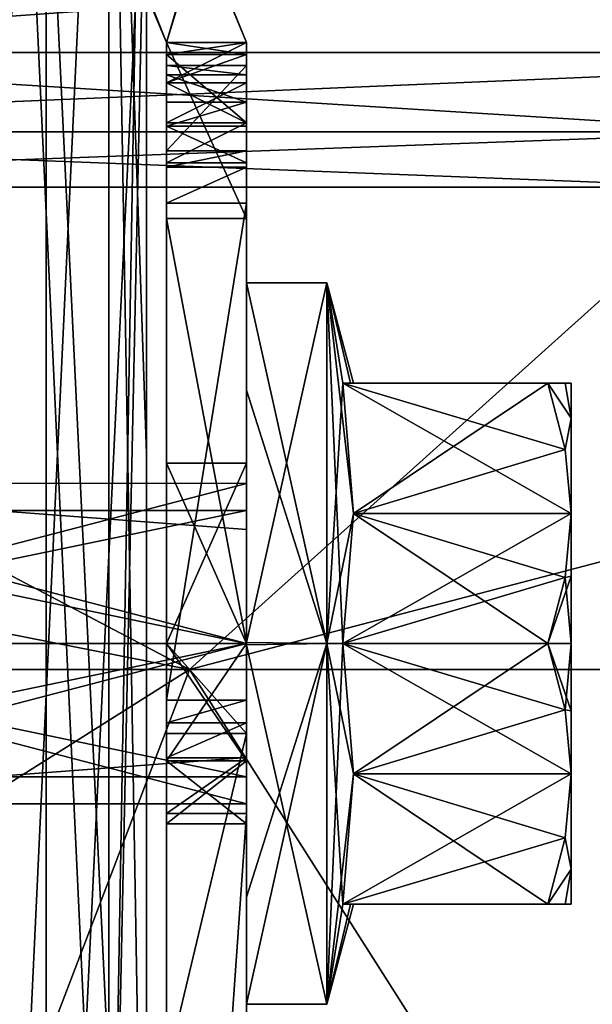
# Model space of a CAD drawing. Extents: x -226 to 210, y 0 to 1475.
# Tile 26 of 102: x 57 to 71, y 177 to 202. Entities that reach past the tile are written whole.
import ezdxf

# ---------------------------------------------------------------- set-up
doc = ezdxf.new("R2010")
doc.units = 0
doc.header["$LTSCALE"] = 60.382224
for name, color, linetype in [('163', 7, 'CONTINUOUS'), ('164', 7, 'CONTINUOUS'), ('165', 7, 'CONTINUOUS'), ('166', 7, 'CONTINUOUS'), ('167', 7, 'CONTINUOUS'), ('168', 7, 'CONTINUOUS'), ('169', 7, 'CONTINUOUS'), ('170', 7, 'CONTINUOUS'), ('171', 7, 'CONTINUOUS'), ('172', 7, 'CONTINUOUS'), ('173', 7, 'CONTINUOUS'), ('174', 7, 'CONTINUOUS'), ('175', 7, 'CONTINUOUS'), ('176', 7, 'CONTINUOUS'), ('177', 7, 'CONTINUOUS'), ('178', 7, 'CONTINUOUS'), ('179', 7, 'CONTINUOUS'), ('180', 7, 'CONTINUOUS'), ('181', 7, 'CONTINUOUS'), ('182', 7, 'CONTINUOUS'), ('186', 7, 'CONTINUOUS'), ('187', 7, 'CONTINUOUS'), ('21', 7, 'CONTINUOUS'), ('22', 7, 'CONTINUOUS'), ('23', 7, 'CONTINUOUS'), ('24', 7, 'CONTINUOUS'), ('25', 7, 'CONTINUOUS'), ('31', 7, 'CONTINUOUS'), ('32', 7, 'CONTINUOUS'), ('33', 7, 'CONTINUOUS'), ('34', 7, 'CONTINUOUS'), ('35', 7, 'CONTINUOUS'), ('441', 7, 'CONTINUOUS'), ('442', 7, 'CONTINUOUS'), ('443', 7, 'CONTINUOUS'), ('444', 7, 'CONTINUOUS'), ('445', 7, 'CONTINUOUS'), ('446', 7, 'CONTINUOUS'), ('460', 7, 'CONTINUOUS'), ('461', 7, 'CONTINUOUS'), ('462', 7, 'CONTINUOUS'), ('463', 7, 'CONTINUOUS'), ('464', 7, 'CONTINUOUS'), ('465', 7, 'CONTINUOUS'), ('469', 7, 'CONTINUOUS'), ('470', 7, 'CONTINUOUS'), ('471', 7, 'CONTINUOUS'), ('472', 7, 'CONTINUOUS'), ('473', 7, 'CONTINUOUS'), ('474', 7, 'CONTINUOUS'), ('475', 7, 'CONTINUOUS'), ('476', 7, 'CONTINUOUS'), ('477', 7, 'CONTINUOUS'), ('478', 7, 'CONTINUOUS'), ('479', 7, 'CONTINUOUS'), ('480', 7, 'CONTINUOUS'), ('882', 7, 'CONTINUOUS'), ('883', 7, 'CONTINUOUS'), ('884', 7, 'CONTINUOUS'), ('885', 7, 'CONTINUOUS'), ('886', 7, 'CONTINUOUS'), ('887', 7, 'CONTINUOUS'), ('888', 7, 'CONTINUOUS'), ('889', 7, 'CONTINUOUS')]:
    doc.layers.add(name, color=color, linetype=linetype)

msp = doc.modelspace()

# ---------------------------------------------------------------- linework, layer by layer
at = {"layer": '163', "color": 7, "linetype": 'CONTINUOUS'}
for points in [[(62.5, 195, -300), (62.5, 192.327, -306.401), (62.5, 188.845, -302.812), (62.5, 195, -300)], [(62.5, 186.031, -291.001), (62.5, 195, -300), (62.5, 186, -296), (62.5, 186.031, -291.001)], [(62.5, 186, -296), (62.5, 195, -300), (62.5, 189.999, -299.984), (62.5, 186, -296)], [(62.5, 189.999, -299.984), (62.5, 195, -300), (62.5, 188.845, -302.812), (62.5, 189.999, -299.984)], [(62.5, 192.327, -306.401), (62.5, 185.969, -308.999), (62.5, 186, -304), (62.5, 192.327, -306.401)], [(62.5, 188.845, -302.812), (62.5, 192.327, -306.401), (62.5, 186, -304), (62.5, 188.845, -302.812)], [(62.5, 179.673, -293.599), (62.5, 186.031, -291.001), (62.5, 186, -296), (62.5, 179.673, -293.599)], [(62.5, 185.969, -308.999), (62.5, 177, -300), (62.5, 186, -304), (62.5, 185.969, -308.999)], [(62.5, 186, -304), (62.5, 177, -300), (62.5, 182.001, -300.016), (62.5, 186, -304)], [(62.5, 179.673, -293.599), (62.5, 186, -296), (62.5, 183.155, -297.188), (62.5, 179.673, -293.599)], [(62.5, 177, -300), (62.5, 179.673, -293.599), (62.5, 183.155, -297.188), (62.5, 177, -300)], [(62.5, 182.001, -300.016), (62.5, 177, -300), (62.5, 183.155, -297.188), (62.5, 182.001, -300.016)]]:
    msp.add_3dface(points, dxfattribs=at)
at = {"layer": '164', "color": 7, "linetype": 'CONTINUOUS'}
for points in [[(62.5, 192.327, -306.401), (62.5, 195, -300), (64.5, 186, -309), (62.5, 192.327, -306.401)], [(64.5, 186, -309), (62.5, 195, -300), (64.5, 195, -300), (64.5, 186, -309)], [(62.5, 185.969, -308.999), (62.5, 192.327, -306.401), (64.5, 186, -309), (62.5, 185.969, -308.999)], [(64.5, 177, -300), (62.5, 185.969, -308.999), (64.5, 186, -309), (64.5, 177, -300)], [(62.5, 177, -300), (62.5, 185.969, -308.999), (64.5, 177, -300), (62.5, 177, -300)]]:
    msp.add_3dface(points, dxfattribs=at)
at = {"layer": '165', "color": 7, "linetype": 'CONTINUOUS'}
for points in [[(62.5, 195, -300), (62.5, 186.031, -291.001), (64.5, 195, -300), (62.5, 195, -300)], [(64.5, 195, -300), (62.5, 186.031, -291.001), (64.5, 186, -291), (64.5, 195, -300)], [(62.5, 186.031, -291.001), (62.5, 179.673, -293.599), (64.5, 186, -291), (62.5, 186.031, -291.001)], [(62.5, 179.673, -293.599), (62.5, 177, -300), (64.5, 186, -291), (62.5, 179.673, -293.599)], [(62.5, 177, -300), (64.5, 177, -300), (64.5, 186, -291), (62.5, 177, -300)]]:
    msp.add_3dface(points, dxfattribs=at)
at = {"layer": '166', "color": 7, "linetype": 'CONTINUOUS'}
for points in [[(64.5, 195, -300), (64.5, 186, -291), (64.9, 192.5, -296.247), (64.5, 195, -300)], [(64.5, 195, -300), (64.9, 192.5, -296.247), (65.17, 192.5, -300), (64.5, 195, -300)], [(64.9, 192.5, -296.247), (64.5, 186, -291), (65.169, 189.25, -294.371), (64.9, 192.5, -296.247)], [(65.17, 192.5, -300), (64.9, 192.5, -296.247), (65.094, 192.5, -298.06), (65.17, 192.5, -300)], [(65.169, 189.25, -294.371), (64.5, 186, -291), (64.9, 186, -292.494), (65.169, 189.25, -294.371)], [(64.5, 186, -291), (64.5, 177, -300), (64.9, 186, -292.494), (64.5, 186, -291)], [(64.9, 186, -292.494), (64.5, 177, -300), (65.169, 182.75, -294.371), (64.9, 186, -292.494)], [(65.169, 182.75, -294.371), (64.5, 177, -300), (64.9, 179.5, -296.247), (65.169, 182.75, -294.371)], [(64.9, 179.5, -296.247), (64.5, 177, -300), (65.094, 179.5, -298.059), (64.9, 179.5, -296.247)], [(65.094, 179.5, -298.059), (64.5, 177, -300), (65.17, 179.5, -300), (65.094, 179.5, -298.059)]]:
    msp.add_3dface(points, dxfattribs=at)
at = {"layer": '167', "color": 7, "linetype": 'CONTINUOUS'}
for points in [[(64.9, 192.5, -296.247), (65.169, 189.25, -294.371), (70.019, 192.5, -296.247), (64.9, 192.5, -296.247)], [(70.019, 192.5, -296.247), (65.169, 189.25, -294.371), (70.452, 190.848, -295.293), (70.019, 192.5, -296.247)], [(65.169, 189.25, -294.371), (70.6, 189.25, -294.371), (70.452, 190.848, -295.293), (65.169, 189.25, -294.371)], [(65.169, 189.25, -294.371), (64.9, 186, -292.494), (70.6, 189.25, -294.371), (65.169, 189.25, -294.371)], [(70.6, 189.25, -294.371), (64.9, 186, -292.494), (70.452, 187.653, -293.449), (70.6, 189.25, -294.371)], [(70.452, 187.653, -293.449), (64.9, 186, -292.494), (70.019, 186, -292.494), (70.452, 187.653, -293.449)]]:
    msp.add_3dface(points, dxfattribs=at)
at = {"layer": '168', "color": 7, "linetype": 'CONTINUOUS'}
for points in [[(70.6, 182.75, -305.629), (70.6, 180.371, -303.25), (70.452, 181.152, -304.707), (70.6, 182.75, -305.629)], [(70.6, 180.371, -303.25), (70.019, 179.5, -303.753), (70.452, 181.152, -304.707), (70.6, 180.371, -303.25)], [(70.6, 180.371, -303.25), (70.452, 179.5, -301.844), (70.019, 179.5, -303.753), (70.6, 180.371, -303.25)], [(70.6, 180.371, -303.25), (70.6, 179.5, -300), (70.452, 179.5, -301.844), (70.6, 180.371, -303.25)]]:
    msp.add_3dface(points, dxfattribs=at)
at = {"layer": '169', "color": 7, "linetype": 'CONTINUOUS'}
for points in [[(70.6, 180.371, -296.75), (70.6, 182.75, -294.371), (70.452, 181.153, -295.293), (70.6, 180.371, -296.75)], [(70.6, 180.371, -296.75), (70.452, 181.153, -295.293), (70.019, 179.5, -296.247), (70.6, 180.371, -296.75)], [(70.6, 180.371, -296.75), (70.019, 179.5, -296.247), (70.452, 179.5, -298.155), (70.6, 180.371, -296.75)], [(70.6, 179.5, -300), (70.6, 180.371, -296.75), (70.452, 179.5, -298.155), (70.6, 179.5, -300)]]:
    msp.add_3dface(points, dxfattribs=at)
at = {"layer": '170', "color": 7, "linetype": 'CONTINUOUS'}
for points in [[(70.6, 189.25, -294.371), (70.452, 187.653, -293.449), (70.6, 187.682, -293.722), (70.6, 189.25, -294.371)], [(70.452, 187.653, -293.449), (70.019, 186, -292.494), (70.6, 187.682, -293.722), (70.452, 187.653, -293.449)], [(70.019, 186, -292.494), (70.6, 186, -293.5), (70.6, 187.682, -293.722), (70.019, 186, -292.494)], [(70.6, 186, -293.5), (70.019, 186, -292.494), (70.452, 184.348, -293.448), (70.6, 186, -293.5)], [(70.6, 184.318, -293.722), (70.6, 186, -293.5), (70.452, 184.348, -293.448), (70.6, 184.318, -293.722)], [(70.6, 182.75, -294.371), (70.6, 184.318, -293.722), (70.452, 184.348, -293.448), (70.6, 182.75, -294.371)]]:
    msp.add_3dface(points, dxfattribs=at)
at = {"layer": '171', "color": 7, "linetype": 'CONTINUOUS'}
for points in [[(70.019, 192.5, -296.247), (70.452, 190.848, -295.293), (70.6, 191.629, -296.75), (70.019, 192.5, -296.247)], [(70.452, 192.5, -298.156), (70.019, 192.5, -296.247), (70.6, 191.629, -296.75), (70.452, 192.5, -298.156)], [(70.6, 192.5, -300), (70.452, 192.5, -298.156), (70.6, 191.629, -296.75), (70.6, 192.5, -300)], [(70.452, 190.848, -295.293), (70.6, 189.25, -294.371), (70.6, 191.629, -296.75), (70.452, 190.848, -295.293)]]:
    msp.add_3dface(points, dxfattribs=at)
at = {"layer": '172', "color": 7, "linetype": 'CONTINUOUS'}
for points in [[(70.019, 192.5, -303.753), (70.452, 192.5, -301.845), (70.6, 191.629, -303.25), (70.019, 192.5, -303.753)], [(70.452, 190.847, -304.707), (70.019, 192.5, -303.753), (70.6, 191.629, -303.25), (70.452, 190.847, -304.707)], [(70.452, 192.5, -301.845), (70.6, 192.5, -300), (70.6, 191.629, -303.25), (70.452, 192.5, -301.845)], [(70.6, 189.25, -305.629), (70.452, 190.847, -304.707), (70.6, 191.629, -303.25), (70.6, 189.25, -305.629)]]:
    msp.add_3dface(points, dxfattribs=at)
at = {"layer": '173', "color": 7, "linetype": 'CONTINUOUS'}
for points in [[(64.9, 186, -307.506), (70.019, 186, -307.506), (70.452, 184.347, -306.551), (64.9, 186, -307.506)], [(64.9, 186, -307.506), (70.452, 184.347, -306.551), (70.6, 182.75, -305.629), (64.9, 186, -307.506)], [(64.9, 186, -307.506), (70.6, 182.75, -305.629), (65.169, 182.75, -305.629), (64.9, 186, -307.506)], [(70.019, 179.5, -303.753), (64.9, 179.5, -303.753), (65.169, 182.75, -305.629), (70.019, 179.5, -303.753)], [(70.6, 182.75, -305.629), (70.452, 181.152, -304.707), (65.169, 182.75, -305.629), (70.6, 182.75, -305.629)], [(70.452, 181.152, -304.707), (70.019, 179.5, -303.753), (65.169, 182.75, -305.629), (70.452, 181.152, -304.707)]]:
    msp.add_3dface(points, dxfattribs=at)
at = {"layer": '174', "color": 7, "linetype": 'CONTINUOUS'}
for points in [[(70.452, 187.652, -306.552), (70.6, 189.25, -305.629), (70.6, 187.682, -306.278), (70.452, 187.652, -306.552)], [(70.019, 186, -307.506), (70.452, 187.652, -306.552), (70.6, 186, -306.5), (70.019, 186, -307.506)], [(70.6, 186, -306.5), (70.452, 187.652, -306.552), (70.6, 187.682, -306.278), (70.6, 186, -306.5)], [(70.019, 186, -307.506), (70.6, 186, -306.5), (70.6, 184.318, -306.278), (70.019, 186, -307.506)], [(70.452, 184.347, -306.551), (70.019, 186, -307.506), (70.6, 184.318, -306.278), (70.452, 184.347, -306.551)], [(70.6, 182.75, -305.629), (70.452, 184.347, -306.551), (70.6, 184.318, -306.278), (70.6, 182.75, -305.629)]]:
    msp.add_3dface(points, dxfattribs=at)
at = {"layer": '175', "color": 7, "linetype": 'CONTINUOUS'}
for points in [[(70.6, 192.5, -300), (70.6, 191.629, -296.75), (70.6, 191.629, -303.25), (70.6, 192.5, -300)], [(70.6, 191.629, -296.75), (70.6, 189.25, -294.371), (70.6, 191.629, -303.25), (70.6, 191.629, -296.75)], [(70.6, 189.25, -294.371), (70.6, 189.25, -305.629), (70.6, 191.629, -303.25), (70.6, 189.25, -294.371)], [(70.6, 189.25, -305.629), (70.6, 189.25, -294.371), (70.6, 187.682, -293.722), (70.6, 189.25, -305.629)], [(70.6, 187.682, -306.278), (70.6, 189.25, -305.629), (70.6, 187.682, -293.722), (70.6, 187.682, -306.278)], [(70.6, 186, -306.5), (70.6, 187.682, -306.278), (70.6, 186, -293.5), (70.6, 186, -306.5)], [(70.6, 186, -293.5), (70.6, 187.682, -306.278), (70.6, 187.682, -293.722), (70.6, 186, -293.5)], [(70.6, 184.318, -306.278), (70.6, 186, -306.5), (70.6, 184.318, -293.722), (70.6, 184.318, -306.278)], [(70.6, 184.318, -293.722), (70.6, 186, -306.5), (70.6, 186, -293.5), (70.6, 184.318, -293.722)], [(70.6, 182.75, -305.629), (70.6, 184.318, -306.278), (70.6, 182.75, -294.371), (70.6, 182.75, -305.629)], [(70.6, 182.75, -294.371), (70.6, 184.318, -306.278), (70.6, 184.318, -293.722), (70.6, 182.75, -294.371)], [(70.6, 182.75, -305.629), (70.6, 182.75, -294.371), (70.6, 180.371, -296.75), (70.6, 182.75, -305.629)], [(70.6, 180.371, -303.25), (70.6, 182.75, -305.629), (70.6, 180.371, -296.75), (70.6, 180.371, -303.25)], [(70.6, 179.5, -300), (70.6, 180.371, -303.25), (70.6, 180.371, -296.75), (70.6, 179.5, -300)]]:
    msp.add_3dface(points, dxfattribs=at)
at = {"layer": '176', "color": 7, "linetype": 'CONTINUOUS'}
for points in [[(64.9, 192.5, -303.753), (70.019, 192.5, -303.753), (70.452, 190.847, -304.707), (64.9, 192.5, -303.753)], [(64.9, 192.5, -303.753), (70.452, 190.847, -304.707), (70.6, 189.25, -305.629), (64.9, 192.5, -303.753)], [(64.9, 192.5, -303.753), (70.6, 189.25, -305.629), (65.169, 189.25, -305.629), (64.9, 192.5, -303.753)], [(64.9, 186, -307.506), (65.169, 189.25, -305.629), (70.019, 186, -307.506), (64.9, 186, -307.506)], [(65.169, 189.25, -305.629), (70.6, 189.25, -305.629), (70.452, 187.652, -306.552), (65.169, 189.25, -305.629)], [(70.019, 186, -307.506), (65.169, 189.25, -305.629), (70.452, 187.652, -306.552), (70.019, 186, -307.506)]]:
    msp.add_3dface(points, dxfattribs=at)
at = {"layer": '177', "color": 7, "linetype": 'CONTINUOUS'}
for points in [[(65.094, 192.5, -298.06), (64.9, 192.5, -296.247), (70.452, 192.5, -298.156), (65.094, 192.5, -298.06)], [(64.9, 192.5, -296.247), (70.019, 192.5, -296.247), (70.452, 192.5, -298.156), (64.9, 192.5, -296.247)], [(64.9, 192.5, -303.753), (65.094, 192.5, -301.941), (70.019, 192.5, -303.753), (64.9, 192.5, -303.753)], [(65.17, 192.5, -300), (65.094, 192.5, -298.06), (70.6, 192.5, -300), (65.17, 192.5, -300)], [(65.094, 192.5, -301.941), (65.17, 192.5, -300), (70.452, 192.5, -301.845), (65.094, 192.5, -301.941)], [(65.094, 192.5, -298.06), (70.452, 192.5, -298.156), (70.6, 192.5, -300), (65.094, 192.5, -298.06)], [(70.019, 192.5, -303.753), (65.094, 192.5, -301.941), (70.452, 192.5, -301.845), (70.019, 192.5, -303.753)], [(65.17, 192.5, -300), (70.6, 192.5, -300), (70.452, 192.5, -301.845), (65.17, 192.5, -300)]]:
    msp.add_3dface(points, dxfattribs=at)
at = {"layer": '178', "color": 7, "linetype": 'CONTINUOUS'}
for points in [[(64.5, 186, -309), (64.5, 195, -300), (64.9, 186, -307.506), (64.5, 186, -309)], [(64.5, 195, -300), (65.17, 192.5, -300), (65.094, 192.5, -301.941), (64.5, 195, -300)], [(64.5, 195, -300), (65.094, 192.5, -301.941), (64.9, 192.5, -303.753), (64.5, 195, -300)], [(64.5, 195, -300), (64.9, 192.5, -303.753), (65.169, 189.25, -305.629), (64.5, 195, -300)], [(64.5, 195, -300), (65.169, 189.25, -305.629), (64.9, 186, -307.506), (64.5, 195, -300)], [(64.5, 177, -300), (64.5, 186, -309), (64.9, 179.5, -303.753), (64.5, 177, -300)], [(64.5, 186, -309), (64.9, 186, -307.506), (65.169, 182.75, -305.629), (64.5, 186, -309)], [(64.9, 179.5, -303.753), (64.5, 186, -309), (65.169, 182.75, -305.629), (64.9, 179.5, -303.753)], [(65.17, 179.5, -300), (64.5, 177, -300), (64.9, 179.5, -303.753), (65.17, 179.5, -300)], [(65.17, 179.5, -300), (64.9, 179.5, -303.753), (65.094, 179.5, -301.94), (65.17, 179.5, -300)]]:
    msp.add_3dface(points, dxfattribs=at)
at = {"layer": '179', "color": 7, "linetype": 'CONTINUOUS'}
for points in [[(64.9, 179.5, -296.247), (65.094, 179.5, -298.059), (70.019, 179.5, -296.247), (64.9, 179.5, -296.247)], [(70.019, 179.5, -303.753), (70.452, 179.5, -301.844), (64.9, 179.5, -303.753), (70.019, 179.5, -303.753)], [(64.9, 179.5, -303.753), (70.452, 179.5, -301.844), (65.094, 179.5, -301.94), (64.9, 179.5, -303.753)], [(65.094, 179.5, -298.059), (65.17, 179.5, -300), (70.452, 179.5, -298.155), (65.094, 179.5, -298.059)], [(70.019, 179.5, -296.247), (65.094, 179.5, -298.059), (70.452, 179.5, -298.155), (70.019, 179.5, -296.247)], [(70.6, 179.5, -300), (65.17, 179.5, -300), (65.094, 179.5, -301.94), (70.6, 179.5, -300)], [(70.452, 179.5, -301.844), (70.6, 179.5, -300), (65.094, 179.5, -301.94), (70.452, 179.5, -301.844)], [(65.17, 179.5, -300), (70.6, 179.5, -300), (70.452, 179.5, -298.155), (65.17, 179.5, -300)]]:
    msp.add_3dface(points, dxfattribs=at)
at = {"layer": '180', "color": 7, "linetype": 'CONTINUOUS'}
for points in [[(64.9, 186, -292.494), (65.169, 182.75, -294.371), (70.019, 186, -292.494), (64.9, 186, -292.494)], [(70.019, 186, -292.494), (65.169, 182.75, -294.371), (70.452, 184.348, -293.448), (70.019, 186, -292.494)], [(65.169, 182.75, -294.371), (70.6, 182.75, -294.371), (70.452, 184.348, -293.448), (65.169, 182.75, -294.371)], [(65.169, 182.75, -294.371), (64.9, 179.5, -296.247), (70.6, 182.75, -294.371), (65.169, 182.75, -294.371)], [(70.6, 182.75, -294.371), (64.9, 179.5, -296.247), (70.452, 181.153, -295.293), (70.6, 182.75, -294.371)], [(70.452, 181.153, -295.293), (64.9, 179.5, -296.247), (70.019, 179.5, -296.247), (70.452, 181.153, -295.293)]]:
    msp.add_3dface(points, dxfattribs=at)
at = {"layer": '181', "color": 7, "linetype": 'CONTINUOUS'}
for points in [[(62.5, 189.999, -299.984), (62.5, 188.845, -302.812), (47.177, 190, -300), (62.5, 189.999, -299.984)], [(47.177, 186, -296), (62.5, 189.999, -299.984), (47.177, 190, -300), (47.177, 186, -296)], [(62.5, 188.845, -302.812), (62.5, 186, -304), (47.177, 190, -300), (62.5, 188.845, -302.812)], [(47.177, 190, -300), (62.5, 186, -304), (47.177, 186, -304), (47.177, 190, -300)], [(62.5, 186, -296), (62.5, 189.999, -299.984), (47.177, 186, -296), (62.5, 186, -296)]]:
    msp.add_3dface(points, dxfattribs=at)
at = {"layer": '182', "color": 7, "linetype": 'CONTINUOUS'}
for points in [[(62.5, 183.155, -297.188), (62.5, 186, -296), (47.177, 182, -300), (62.5, 183.155, -297.188)], [(62.5, 186, -296), (47.177, 186, -296), (47.177, 182, -300), (62.5, 186, -296)], [(62.5, 186, -304), (62.5, 182.001, -300.016), (47.177, 186, -304), (62.5, 186, -304)], [(47.177, 186, -304), (62.5, 182.001, -300.016), (47.177, 182, -300), (47.177, 186, -304)], [(62.5, 182.001, -300.016), (62.5, 183.155, -297.188), (47.177, 182, -300), (62.5, 182.001, -300.016)]]:
    msp.add_3dface(points, dxfattribs=at)
at = {"layer": '186', "color": 7, "linetype": 'CONTINUOUS'}
for points in [[(46.5, 189.323, -300), (46.5, 186, -296.677), (62.5, 189.323, -300), (46.5, 189.323, -300)], [(62.5, 189.323, -300), (46.5, 186, -296.677), (62.5, 186, -296.677), (62.5, 189.323, -300)], [(46.5, 186, -296.677), (46.5, 182.677, -300), (62.5, 186, -296.677), (46.5, 186, -296.677)], [(62.5, 186, -296.677), (46.5, 182.677, -300), (62.5, 182.677, -300), (62.5, 186, -296.677)]]:
    msp.add_3dface(points, dxfattribs=at)
at = {"layer": '187', "color": 7, "linetype": 'CONTINUOUS'}
for points in [[(46.5, 189.323, -300), (62.5, 189.323, -300), (62.5, 186, -303.323), (46.5, 189.323, -300)], [(46.5, 186, -303.323), (46.5, 189.323, -300), (62.5, 186, -303.323), (46.5, 186, -303.323)], [(62.5, 182.677, -300), (46.5, 182.677, -300), (46.5, 186, -303.323), (62.5, 182.677, -300)], [(62.5, 182.677, -300), (46.5, 186, -303.323), (62.5, 186, -303.323), (62.5, 182.677, -300)]]:
    msp.add_3dface(points, dxfattribs=at)
at = {"layer": '21', "color": 7, "linetype": 'CONTINUOUS'}
for points in [[(59.062, 217.998, -263.5), (56.5, 217.998, -260.938), (59.062, 163.485, -263.5), (59.062, 217.998, -263.5)], [(59.062, 163.485, -263.5), (56.5, 217.998, -260.938), (56.5, 163.485, -260.938), (59.062, 163.485, -263.5)], [(60, 217.998, -267), (59.062, 217.998, -263.5), (60, 190.741, -267), (60, 217.998, -267)], [(60, 190.741, -267), (59.062, 217.998, -263.5), (60, 163.485, -267), (60, 190.741, -267)], [(60, 163.485, -267), (59.062, 217.998, -263.5), (59.062, 163.485, -263.5), (60, 163.485, -267)]]:
    msp.add_3dface(points, dxfattribs=at)
at = {"layer": '22', "color": 7, "linetype": 'CONTINUOUS'}
for points in [[(60, 217.998, -267), (60, 190.741, -267), (60, 207.692, -292.5), (60, 217.998, -267)], [(60, 190.741, -267), (60, 163.485, -267), (60, 207.692, -292.5), (60, 190.741, -267)], [(60, 207.692, -292.5), (60, 163.485, -267), (60, 155.769, -292.5), (60, 207.692, -292.5)]]:
    msp.add_3dface(points, dxfattribs=at)
at = {"layer": '23', "color": 7, "linetype": 'CONTINUOUS'}
for points in [[(60, 207.692, -292.5), (60, 155.769, -292.5), (57.5, 207.692, -292.5), (60, 207.692, -292.5)], [(57.5, 207.692, -292.5), (60, 155.769, -292.5), (57.5, 155.769, -292.5), (57.5, 207.692, -292.5)]]:
    msp.add_3dface(points, dxfattribs=at)
at = {"layer": '24', "color": 7, "linetype": 'CONTINUOUS'}
for points in [[(57.5, 207.692, -292.5), (57.5, 155.769, -292.5), (57.5, 207.692, -285), (57.5, 207.692, -292.5)], [(57.5, 207.692, -285), (57.5, 155.769, -292.5), (57.5, 155.769, -285), (57.5, 207.692, -285)]]:
    msp.add_3dface(points, dxfattribs=at)
at = {"layer": '25', "color": 7, "linetype": 'CONTINUOUS'}
for points in [[(57.5, 207.692, -285), (57.5, 155.769, -285), (50, 207.692, -285), (57.5, 207.692, -285)], [(50, 207.692, -285), (57.5, 155.769, -285), (50, 155.769, -285), (50, 207.692, -285)]]:
    msp.add_3dface(points, dxfattribs=at)
at = {"layer": '31', "color": 7, "linetype": 'CONTINUOUS'}
for points in [[(50, 207.692, -315), (50, 155.769, -315), (57.5, 207.692, -315), (50, 207.692, -315)], [(57.5, 207.692, -315), (50, 155.769, -315), (57.5, 155.769, -315), (57.5, 207.692, -315)]]:
    msp.add_3dface(points, dxfattribs=at)
at = {"layer": '32', "color": 7, "linetype": 'CONTINUOUS'}
for points in [[(57.5, 207.692, -315), (57.5, 155.769, -315), (57.5, 207.692, -307.5), (57.5, 207.692, -315)], [(57.5, 207.692, -307.5), (57.5, 155.769, -315), (57.5, 155.769, -307.5), (57.5, 207.692, -307.5)]]:
    msp.add_3dface(points, dxfattribs=at)
at = {"layer": '33', "color": 7, "linetype": 'CONTINUOUS'}
for points in [[(57.5, 207.692, -307.5), (57.5, 155.769, -307.5), (60, 207.692, -307.5), (57.5, 207.692, -307.5)], [(60, 207.692, -307.5), (57.5, 155.769, -307.5), (60, 155.769, -307.5), (60, 207.692, -307.5)]]:
    msp.add_3dface(points, dxfattribs=at)
at = {"layer": '34', "color": 7, "linetype": 'CONTINUOUS'}
for points in [[(60, 207.692, -307.5), (60, 155.769, -307.5), (60, 207.692, -333), (60, 207.692, -307.5)], [(60, 207.692, -333), (60, 155.769, -307.5), (60, 163.485, -333), (60, 207.692, -333)]]:
    msp.add_3dface(points, dxfattribs=at)
at = {"layer": '35', "color": 7, "linetype": 'CONTINUOUS'}
for points in [[(56.5, 217.998, -339.062), (59.062, 217.998, -336.5), (56.5, 163.485, -339.062), (56.5, 217.998, -339.062)], [(56.5, 163.485, -339.062), (59.062, 217.998, -336.5), (59.062, 163.485, -336.5), (56.5, 163.485, -339.062)], [(60, 217.998, -333), (60, 207.692, -333), (59.062, 163.485, -336.5), (60, 217.998, -333)], [(59.062, 217.998, -336.5), (60, 217.998, -333), (59.062, 163.485, -336.5), (59.062, 217.998, -336.5)], [(60, 207.692, -333), (60, 163.485, -333), (59.062, 163.485, -336.5), (60, 207.692, -333)]]:
    msp.add_3dface(points, dxfattribs=at)
at = {"layer": '441', "color": 7, "linetype": 'CONTINUOUS'}
for points in [[(59.914, 202.414, -259), (61.328, 203.828, -259), (60.5, 201, -259), (59.914, 202.414, -259)], [(61.328, 203.828, -259), (62.5, 201, -259), (60.5, 201, -259), (61.328, 203.828, -259)]]:
    msp.add_3dface(points, dxfattribs=at)
at = {"layer": '442', "color": 7, "linetype": 'CONTINUOUS'}
for points in [[(62.5, 201, -259), (61.328, 203.828, -259), (62.5, 201, -224.886), (62.5, 201, -259)], [(62.5, 201, -224.886), (61.328, 203.828, -259), (62.5, 201, -190.773), (62.5, 201, -224.886)], [(62.5, 201, -190.773), (61.328, 203.828, -259), (61.358, 203.798, -191.143), (62.5, 201, -190.773)]]:
    msp.add_3dface(points, dxfattribs=at)
at = {"layer": '443', "color": 7, "linetype": 'CONTINUOUS'}
for points in [[(62.5, 201, -259), (62.5, 201, -224.886), (62.5, 200, -259), (62.5, 201, -259)], [(62.5, 201, -224.886), (62.5, 201, -190.773), (62.5, 183.972, -197.26), (62.5, 201, -224.886)], [(62.5, 201, -224.886), (62.5, 183.972, -197.26), (62.5, 183.972, -247.396), (62.5, 201, -224.886)], [(62.5, 201, -224.886), (62.5, 183.972, -247.396), (62.5, 200, -259), (62.5, 201, -224.886)], [(62.5, 183.972, -197.26), (62.5, 201, -190.773), (62.5, 200.7, -190.773), (62.5, 183.972, -197.26)], [(62.5, 200.707, -261.293), (62.5, 183.075, -296.58), (62.5, 201, -262), (62.5, 200.707, -261.293)], [(62.5, 201, -262), (62.5, 183.075, -296.58), (62.5, 186, -295.5), (62.5, 201, -262)], [(62.5, 201, -300), (62.5, 201, -262), (62.5, 190.5, -299.993), (62.5, 201, -300)], [(62.5, 190.5, -299.993), (62.5, 201, -262), (62.5, 186, -295.5), (62.5, 190.5, -299.993)], [(62.5, 196.606, -310.607), (62.5, 201, -300), (62.5, 186, -304.5), (62.5, 196.606, -310.607)], [(62.5, 186, -304.5), (62.5, 201, -300), (62.5, 190.5, -299.993), (62.5, 186, -304.5)], [(62.5, 200, -261), (62.5, 183.075, -296.58), (62.5, 200.707, -261.293), (62.5, 200, -261)], [(62.5, 199, -190.773), (62.5, 183.972, -197.26), (62.5, 200.7, -190.773), (62.5, 199, -190.773)], [(62.5, 198.296, -163.3), (62.5, 183.972, -197.26), (62.5, 200.426, -187.641), (62.5, 198.296, -163.3)], [(62.5, 200.426, -187.641), (62.5, 183.972, -197.26), (62.5, 198.913, -188.777), (62.5, 200.426, -187.641)], [(62.5, 200.196, -188.37), (62.5, 200.426, -187.641), (62.5, 198.913, -188.777), (62.5, 200.196, -188.37)], [(62.5, 199.517, -188.724), (62.5, 200.196, -188.37), (62.5, 198.913, -188.777), (62.5, 199.517, -188.724)], [(62.5, 200, -259), (62.5, 183.972, -247.396), (62.5, 199, -259.996), (62.5, 200, -259)], [(62.5, 199, -259.996), (62.5, 183.075, -296.58), (62.5, 200, -261), (62.5, 199, -259.996)], [(62.5, 198.001, -189.817), (62.5, 183.972, -197.26), (62.5, 199, -190.773), (62.5, 198.001, -189.817)], [(62.5, 183.972, -247.396), (62.5, 183.075, -296.58), (62.5, 199, -259.996), (62.5, 183.972, -247.396)], [(62.5, 198.913, -188.777), (62.5, 183.972, -197.26), (62.5, 198.001, -189.817), (62.5, 198.913, -188.777)], [(62.5, 197.888, -161.714), (62.5, 183.972, -197.26), (62.5, 198.296, -163.3), (62.5, 197.888, -161.714)], [(62.5, 196.99, -160.345), (62.5, 183.972, -197.26), (62.5, 197.888, -161.714), (62.5, 196.99, -160.345)], [(62.5, 184.024, -147.264), (62.5, 183.972, -197.26), (62.5, 196.99, -160.345), (62.5, 184.024, -147.264)], [(62.5, 184.586, -146.9), (62.5, 184.024, -147.264), (62.5, 196.99, -160.345), (62.5, 184.586, -146.9)], [(62.5, 196.606, -310.607), (62.5, 183.753, -314.831), (62.5, 186, -315), (62.5, 196.606, -310.607)], [(62.5, 183.753, -314.831), (62.5, 196.606, -310.607), (62.5, 186, -304.5), (62.5, 183.753, -314.831)], [(62.5, 183.072, -303.417), (62.5, 183.753, -314.831), (62.5, 186, -304.5), (62.5, 183.072, -303.417)], [(62.5, 183.146, -147.426), (62.5, 129.459, -191.182), (62.5, 184.024, -147.264), (62.5, 183.146, -147.426)], [(62.5, 184.024, -147.264), (62.5, 129.459, -191.182), (62.5, 183.972, -197.26), (62.5, 184.024, -147.264)], [(62.5, 129.459, -191.182), (62.5, 129.459, -243.091), (62.5, 183.972, -197.26), (62.5, 129.459, -191.182)], [(62.5, 129.459, -243.091), (62.5, 129.459, -295), (62.5, 183.972, -247.396), (62.5, 129.459, -243.091)], [(62.5, 183.972, -197.26), (62.5, 129.459, -243.091), (62.5, 183.972, -247.396), (62.5, 183.972, -197.26)], [(62.5, 183.972, -247.396), (62.5, 129.459, -295), (62.5, 166, -295), (62.5, 183.972, -247.396)], [(62.5, 183.075, -296.58), (62.5, 183.972, -247.396), (62.5, 169.536, -296.464), (62.5, 183.075, -296.58)], [(62.5, 169.536, -296.464), (62.5, 183.972, -247.396), (62.5, 166, -295), (62.5, 169.536, -296.464)], [(62.5, 183.753, -314.831), (62.5, 183.072, -303.417), (62.5, 175.393, -310.606), (62.5, 183.753, -314.831)], [(62.5, 181.758, -146.78), (62.5, 129.459, -191.182), (62.5, 183.146, -147.426), (62.5, 181.758, -146.78)], [(62.5, 181.5, -300.007), (62.5, 183.075, -296.58), (62.5, 171, -300), (62.5, 181.5, -300.007)], [(62.5, 171, -300), (62.5, 183.075, -296.58), (62.5, 169.536, -296.464), (62.5, 171, -300)], [(62.5, 183.072, -303.417), (62.5, 181.5, -300.007), (62.5, 175.393, -310.606), (62.5, 183.072, -303.417)], [(62.5, 129.459, -139.273), (62.5, 129.459, -191.182), (62.5, 181.758, -146.78), (62.5, 129.459, -139.273)], [(62.5, 153.254, -115.033), (62.5, 129.459, -139.273), (62.5, 181.758, -146.78), (62.5, 153.254, -115.033)], [(62.5, 175.393, -310.606), (62.5, 181.5, -300.007), (62.5, 171, -300), (62.5, 175.393, -310.606)]]:
    msp.add_3dface(points, dxfattribs=at)
at = {"layer": '444', "color": 7, "linetype": 'CONTINUOUS'}
for points in [[(62.5, 186, -304.5), (62.5, 190.5, -299.993), (60.5, 186, -304.5), (62.5, 186, -304.5)], [(62.5, 190.5, -299.993), (62.5, 186, -295.5), (60.5, 190.5, -300.007), (62.5, 190.5, -299.993)], [(62.5, 190.5, -299.993), (60.5, 190.5, -300.007), (60.5, 186, -304.5), (62.5, 190.5, -299.993)], [(62.5, 186, -295.5), (60.5, 186, -295.5), (60.5, 190.5, -300.007), (62.5, 186, -295.5)]]:
    msp.add_3dface(points, dxfattribs=at)
at = {"layer": '445', "color": 7, "linetype": 'CONTINUOUS'}
for points in [[(62.5, 186, -295.5), (62.5, 183.075, -296.58), (60.5, 186, -295.5), (62.5, 186, -295.5)], [(62.5, 183.075, -296.58), (60.5, 183.072, -296.583), (60.5, 186, -295.5), (62.5, 183.075, -296.58)], [(62.5, 183.072, -303.417), (62.5, 186, -304.5), (60.5, 183.075, -303.42), (62.5, 183.072, -303.417)], [(60.5, 183.075, -303.42), (62.5, 186, -304.5), (60.5, 186, -304.5), (60.5, 183.075, -303.42)], [(62.5, 183.075, -296.58), (62.5, 181.5, -300.007), (60.5, 181.5, -299.993), (62.5, 183.075, -296.58)], [(62.5, 183.075, -296.58), (60.5, 181.5, -299.993), (60.5, 183.072, -296.583), (62.5, 183.075, -296.58)], [(62.5, 181.5, -300.007), (62.5, 183.072, -303.417), (60.5, 183.075, -303.42), (62.5, 181.5, -300.007)], [(62.5, 181.5, -300.007), (60.5, 183.075, -303.42), (60.5, 181.5, -299.993), (62.5, 181.5, -300.007)]]:
    msp.add_3dface(points, dxfattribs=at)
at = {"layer": '446', "color": 7, "linetype": 'CONTINUOUS'}
for points in [[(60.5, 201, -259), (60.5, 200, -259), (60.5, 183.972, -247.392), (60.5, 201, -259)], [(60.5, 201, -259), (60.5, 183.972, -247.392), (60.5, 201, -224.886), (60.5, 201, -259)], [(60.5, 201, -300), (60.5, 196.607, -310.606), (60.5, 190.5, -300.007), (60.5, 201, -300)], [(60.5, 201, -262), (60.5, 201, -300), (60.5, 186, -295.5), (60.5, 201, -262)], [(60.5, 186, -295.5), (60.5, 201, -300), (60.5, 190.5, -300.007), (60.5, 186, -295.5)], [(60.5, 201, -262), (60.5, 200, -261), (60.5, 200.707, -261.293), (60.5, 201, -262)], [(60.5, 200, -261), (60.5, 201, -262), (60.5, 183.972, -247.392), (60.5, 200, -261)], [(60.5, 183.972, -247.392), (60.5, 201, -262), (60.5, 186, -295.5), (60.5, 183.972, -247.392)], [(60.5, 183.972, -247.392), (60.5, 183.972, -197.258), (60.5, 201, -224.886), (60.5, 183.972, -247.392)], [(60.5, 201, -224.886), (60.5, 183.972, -197.258), (60.5, 199, -190.773), (60.5, 201, -224.886)], [(60.5, 201, -190.773), (60.5, 201, -224.886), (60.5, 200.7, -190.773), (60.5, 201, -190.773)], [(60.5, 200.7, -190.773), (60.5, 201, -224.886), (60.5, 199, -190.773), (60.5, 200.7, -190.773)], [(60.5, 200.196, -188.37), (60.5, 184.025, -147.264), (60.5, 200.426, -187.641), (60.5, 200.196, -188.37)], [(60.5, 200.426, -187.641), (60.5, 184.025, -147.264), (60.5, 198.296, -163.3), (60.5, 200.426, -187.641)], [(60.5, 199.517, -188.724), (60.5, 184.025, -147.264), (60.5, 200.196, -188.37), (60.5, 199.517, -188.724)], [(60.5, 199, -260.004), (60.5, 200, -261), (60.5, 183.972, -247.392), (60.5, 199, -260.004)], [(60.5, 200, -259), (60.5, 199, -260.004), (60.5, 183.972, -247.392), (60.5, 200, -259)], [(60.5, 198.913, -188.777), (60.5, 184.025, -147.264), (60.5, 199.517, -188.724), (60.5, 198.913, -188.777)], [(60.5, 199, -190.773), (60.5, 183.972, -197.258), (60.5, 198.001, -189.817), (60.5, 199, -190.773)], [(60.5, 198.001, -189.817), (60.5, 184.025, -147.264), (60.5, 198.913, -188.777), (60.5, 198.001, -189.817)], [(60.5, 198.296, -163.3), (60.5, 184.025, -147.264), (60.5, 197.888, -161.714), (60.5, 198.296, -163.3)], [(60.5, 183.972, -197.258), (60.5, 184.025, -147.264), (60.5, 198.001, -189.817), (60.5, 183.972, -197.258)], [(60.5, 197.888, -161.714), (60.5, 184.025, -147.264), (60.5, 196.99, -160.345), (60.5, 197.888, -161.714)], [(60.5, 196.99, -160.345), (60.5, 184.025, -147.264), (60.5, 184.586, -146.9), (60.5, 196.99, -160.345)], [(60.5, 186, -315), (60.5, 183.753, -314.831), (60.5, 196.607, -310.606), (60.5, 186, -315)], [(60.5, 196.607, -310.606), (60.5, 183.753, -314.831), (60.5, 186, -304.5), (60.5, 196.607, -310.606)], [(60.5, 190.5, -300.007), (60.5, 196.607, -310.606), (60.5, 186, -304.5), (60.5, 190.5, -300.007)], [(60.5, 183.753, -314.831), (60.5, 183.075, -303.42), (60.5, 186, -304.5), (60.5, 183.753, -314.831)], [(60.5, 183.072, -296.583), (60.5, 183.972, -247.392), (60.5, 186, -295.5), (60.5, 183.072, -296.583)], [(60.5, 184.025, -147.264), (60.5, 183.972, -197.258), (60.5, 183.147, -147.426), (60.5, 184.025, -147.264)], [(60.5, 166, -295), (60.5, 129.459, -243.091), (60.5, 183.972, -247.392), (60.5, 166, -295)], [(60.5, 183.072, -296.583), (60.5, 166, -295), (60.5, 183.972, -247.392), (60.5, 183.072, -296.583)], [(60.5, 129.459, -243.091), (60.5, 129.459, -191.182), (60.5, 183.972, -197.258), (60.5, 129.459, -243.091)], [(60.5, 183.972, -247.392), (60.5, 129.459, -243.091), (60.5, 183.972, -197.258), (60.5, 183.972, -247.392)], [(60.5, 183.972, -197.258), (60.5, 129.459, -191.182), (60.5, 183.147, -147.426), (60.5, 183.972, -197.258)], [(60.5, 183.753, -314.831), (60.5, 175.394, -310.607), (60.5, 183.075, -303.42), (60.5, 183.753, -314.831)], [(60.5, 129.459, -191.182), (60.5, 129.459, -139.273), (60.5, 183.147, -147.426), (60.5, 129.459, -191.182)], [(60.5, 183.147, -147.426), (60.5, 129.459, -139.273), (60.5, 181.758, -146.78), (60.5, 183.147, -147.426)], [(60.5, 175.394, -310.607), (60.5, 171, -300), (60.5, 183.075, -303.42), (60.5, 175.394, -310.607)], [(60.5, 183.075, -303.42), (60.5, 171, -300), (60.5, 181.5, -299.993), (60.5, 183.075, -303.42)], [(60.5, 169.536, -296.464), (60.5, 166, -295), (60.5, 183.072, -296.583), (60.5, 169.536, -296.464)], [(60.5, 181.5, -299.993), (60.5, 169.536, -296.464), (60.5, 183.072, -296.583), (60.5, 181.5, -299.993)], [(60.5, 181.758, -146.78), (60.5, 129.459, -139.273), (60.5, 153.254, -115.033), (60.5, 181.758, -146.78)], [(60.5, 171, -300), (60.5, 169.536, -296.464), (60.5, 181.5, -299.993), (60.5, 171, -300)]]:
    msp.add_3dface(points, dxfattribs=at)
at = {"layer": '460', "color": 7, "linetype": 'CONTINUOUS'}
for points in [[(62.5, 186, -315), (62.5, 183.753, -314.831), (60.5, 186, -315), (62.5, 186, -315)], [(60.5, 186, -315), (62.5, 183.753, -314.831), (60.5, 183.753, -314.831), (60.5, 186, -315)], [(62.5, 183.753, -314.831), (62.5, 175.393, -310.606), (60.5, 175.394, -310.607), (62.5, 183.753, -314.831)], [(60.5, 183.753, -314.831), (62.5, 183.753, -314.831), (60.5, 175.394, -310.607), (60.5, 183.753, -314.831)]]:
    msp.add_3dface(points, dxfattribs=at)
at = {"layer": '461', "color": 7, "linetype": 'CONTINUOUS'}
for points in [[(62.5, 201, -300), (62.5, 196.606, -310.607), (60.5, 201, -300), (62.5, 201, -300)], [(60.5, 201, -300), (62.5, 196.606, -310.607), (60.5, 196.607, -310.606), (60.5, 201, -300)], [(62.5, 196.606, -310.607), (62.5, 186, -315), (60.5, 196.607, -310.606), (62.5, 196.606, -310.607)], [(62.5, 186, -315), (60.5, 186, -315), (60.5, 196.607, -310.606), (62.5, 186, -315)]]:
    msp.add_3dface(points, dxfattribs=at)
at = {"layer": '462', "color": 7, "linetype": 'CONTINUOUS'}
for points in [[(62.5, 201, -262), (62.5, 201, -300), (60.5, 201, -262), (62.5, 201, -262)], [(62.5, 201, -300), (60.5, 201, -300), (60.5, 201, -262), (62.5, 201, -300)]]:
    msp.add_3dface(points, dxfattribs=at)
at = {"layer": '463', "color": 7, "linetype": 'CONTINUOUS'}
for points in [[(62.5, 200.707, -261.293), (62.5, 201, -262), (60.5, 200.707, -261.293), (62.5, 200.707, -261.293)], [(62.5, 201, -262), (60.5, 201, -262), (60.5, 200.707, -261.293), (62.5, 201, -262)], [(62.5, 200, -261), (62.5, 200.707, -261.293), (60.5, 200, -261), (62.5, 200, -261)], [(60.5, 200, -261), (62.5, 200.707, -261.293), (60.5, 200.707, -261.293), (60.5, 200, -261)]]:
    msp.add_3dface(points, dxfattribs=at)
at = {"layer": '464', "color": 7, "linetype": 'CONTINUOUS'}
for points in [[(62.5, 200, -259), (62.5, 199, -259.996), (60.5, 200, -259), (62.5, 200, -259)], [(62.5, 199, -259.996), (62.5, 200, -261), (60.5, 199, -260.004), (62.5, 199, -259.996)], [(60.5, 200, -259), (62.5, 199, -259.996), (60.5, 199, -260.004), (60.5, 200, -259)], [(62.5, 200, -261), (60.5, 200, -261), (60.5, 199, -260.004), (62.5, 200, -261)]]:
    msp.add_3dface(points, dxfattribs=at)
at = {"layer": '465', "color": 7, "linetype": 'CONTINUOUS'}
for points in [[(60.5, 201, -259), (62.5, 201, -259), (60.5, 200, -259), (60.5, 201, -259)], [(62.5, 201, -259), (62.5, 200, -259), (60.5, 200, -259), (62.5, 201, -259)]]:
    msp.add_3dface(points, dxfattribs=at)
at = {"layer": '469', "color": 7, "linetype": 'CONTINUOUS'}
for points in [[(62.5, 153.254, -115.033), (62.5, 181.758, -146.78), (60.5, 153.254, -115.033), (62.5, 153.254, -115.033)], [(62.5, 181.758, -146.78), (60.5, 181.758, -146.78), (60.5, 153.254, -115.033), (62.5, 181.758, -146.78)]]:
    msp.add_3dface(points, dxfattribs=at)
at = {"layer": '470', "color": 7, "linetype": 'CONTINUOUS'}
for points in [[(62.5, 184.024, -147.264), (62.5, 184.586, -146.9), (60.5, 184.025, -147.264), (62.5, 184.024, -147.264)], [(60.5, 184.025, -147.264), (62.5, 184.586, -146.9), (60.5, 184.586, -146.9), (60.5, 184.025, -147.264)], [(62.5, 184.024, -147.264), (60.5, 184.025, -147.264), (60.5, 183.147, -147.426), (62.5, 184.024, -147.264)], [(62.5, 183.146, -147.426), (62.5, 184.024, -147.264), (60.5, 183.147, -147.426), (62.5, 183.146, -147.426)], [(62.5, 183.146, -147.426), (60.5, 183.147, -147.426), (60.5, 181.758, -146.78), (62.5, 183.146, -147.426)], [(62.5, 181.758, -146.78), (62.5, 183.146, -147.426), (60.5, 181.758, -146.78), (62.5, 181.758, -146.78)]]:
    msp.add_3dface(points, dxfattribs=at)
at = {"layer": '471', "color": 7, "linetype": 'CONTINUOUS'}
for points in [[(62.5, 184.586, -146.9), (62.5, 196.99, -160.345), (60.5, 184.586, -146.9), (62.5, 184.586, -146.9)], [(62.5, 196.99, -160.345), (60.5, 196.99, -160.345), (60.5, 184.586, -146.9), (62.5, 196.99, -160.345)]]:
    msp.add_3dface(points, dxfattribs=at)
at = {"layer": '472', "color": 7, "linetype": 'CONTINUOUS'}
for points in [[(62.5, 197.888, -161.714), (62.5, 198.296, -163.3), (60.5, 197.888, -161.714), (62.5, 197.888, -161.714)], [(62.5, 198.296, -163.3), (60.5, 198.296, -163.3), (60.5, 197.888, -161.714), (62.5, 198.296, -163.3)], [(62.5, 196.99, -160.345), (62.5, 197.888, -161.714), (60.5, 196.99, -160.345), (62.5, 196.99, -160.345)], [(62.5, 197.888, -161.714), (60.5, 197.888, -161.714), (60.5, 196.99, -160.345), (62.5, 197.888, -161.714)]]:
    msp.add_3dface(points, dxfattribs=at)
at = {"layer": '473', "color": 7, "linetype": 'CONTINUOUS'}
for points in [[(62.5, 198.296, -163.3), (62.5, 200.426, -187.641), (60.5, 198.296, -163.3), (62.5, 198.296, -163.3)], [(62.5, 200.426, -187.641), (60.5, 200.426, -187.641), (60.5, 198.296, -163.3), (62.5, 200.426, -187.641)]]:
    msp.add_3dface(points, dxfattribs=at)
at = {"layer": '474', "color": 7, "linetype": 'CONTINUOUS'}
for points in [[(62.5, 200.426, -187.641), (62.5, 200.196, -188.37), (60.5, 200.426, -187.641), (62.5, 200.426, -187.641)], [(62.5, 200.196, -188.37), (60.5, 200.196, -188.37), (60.5, 200.426, -187.641), (62.5, 200.196, -188.37)], [(62.5, 200.196, -188.37), (62.5, 199.517, -188.724), (60.5, 200.196, -188.37), (62.5, 200.196, -188.37)], [(62.5, 199.517, -188.724), (60.5, 199.517, -188.724), (60.5, 200.196, -188.37), (62.5, 199.517, -188.724)]]:
    msp.add_3dface(points, dxfattribs=at)
at = {"layer": '475', "color": 7, "linetype": 'CONTINUOUS'}
for points in [[(62.5, 199.517, -188.724), (62.5, 198.913, -188.777), (60.5, 198.913, -188.777), (62.5, 199.517, -188.724)], [(62.5, 199.517, -188.724), (60.5, 198.913, -188.777), (60.5, 199.517, -188.724), (62.5, 199.517, -188.724)]]:
    msp.add_3dface(points, dxfattribs=at)
at = {"layer": '476', "color": 7, "linetype": 'CONTINUOUS'}
for points in [[(62.5, 198.001, -189.817), (62.5, 199, -190.773), (60.5, 198.001, -189.817), (62.5, 198.001, -189.817)], [(62.5, 199, -190.773), (60.5, 199, -190.773), (60.5, 198.001, -189.817), (62.5, 199, -190.773)], [(62.5, 198.913, -188.777), (62.5, 198.001, -189.817), (60.5, 198.913, -188.777), (62.5, 198.913, -188.777)], [(62.5, 198.001, -189.817), (60.5, 198.001, -189.817), (60.5, 198.913, -188.777), (62.5, 198.001, -189.817)]]:
    msp.add_3dface(points, dxfattribs=at)
at = {"layer": '477', "color": 7, "linetype": 'CONTINUOUS'}
for points in [[(62.5, 199, -190.773), (62.5, 200.7, -190.773), (60.5, 200.7, -190.773), (62.5, 199, -190.773)], [(62.5, 199, -190.773), (60.5, 200.7, -190.773), (60.5, 199, -190.773), (62.5, 199, -190.773)]]:
    msp.add_3dface(points, dxfattribs=at)
at = {"layer": '478', "color": 7, "linetype": 'CONTINUOUS'}
for points in [[(62.5, 200.7, -190.773), (62.5, 201, -190.773), (60.5, 201, -190.773), (62.5, 200.7, -190.773)], [(62.5, 200.7, -190.773), (60.5, 201, -190.773), (60.5, 200.7, -190.773), (62.5, 200.7, -190.773)]]:
    msp.add_3dface(points, dxfattribs=at)
at = {"layer": '479', "color": 7, "linetype": 'CONTINUOUS'}
for points in [[(60.5, 201, -190.773), (61.358, 203.798, -191.143), (59.972, 202.354, -191.115), (60.5, 201, -190.773)], [(62.5, 201, -190.773), (61.358, 203.798, -191.143), (60.5, 201, -190.773), (62.5, 201, -190.773)]]:
    msp.add_3dface(points, dxfattribs=at)
at = {"layer": '480', "color": 7, "linetype": 'CONTINUOUS'}
for points in [[(59.914, 202.414, -259), (60.5, 201, -259), (59.972, 202.354, -191.115), (59.914, 202.414, -259)], [(60.5, 201, -259), (60.5, 201, -224.886), (59.972, 202.354, -191.115), (60.5, 201, -259)], [(60.5, 201, -224.886), (60.5, 201, -190.773), (59.972, 202.354, -191.115), (60.5, 201, -224.886)]]:
    msp.add_3dface(points, dxfattribs=at)
at = {"layer": '882', "color": 7, "linetype": 'CONTINUOUS'}
for points in [[(44.559, 203.822, -195.228), (86.884, 203.822, -180.417), (43.9, 200.755, -192.34), (44.559, 203.822, -195.228)], [(43.9, 200.755, -192.34), (86.884, 203.822, -180.417), (85.599, 200.755, -177.749), (43.9, 200.755, -192.34)]]:
    msp.add_3dface(points, dxfattribs=at)
at = {"layer": '883', "color": 7, "linetype": 'CONTINUOUS'}
for points in [[(85.599, 200.755, 177.749), (44.559, 203.822, 195.228), (43.9, 200.755, 192.34), (85.599, 200.755, 177.749)], [(86.884, 203.822, 180.417), (44.559, 203.822, 195.228), (85.599, 200.755, 177.749), (86.884, 203.822, 180.417)]]:
    msp.add_3dface(points, dxfattribs=at)
at = {"layer": '884', "color": 7, "linetype": 'CONTINUOUS'}
for points in [[(75.75, 198.769, 157.297), (43.9, 200.755, 192.34), (38.849, 198.769, 170.209), (75.75, 198.769, 157.297)], [(85.599, 200.755, 177.749), (43.9, 200.755, 192.34), (75.75, 198.769, 157.297), (85.599, 200.755, 177.749)]]:
    msp.add_3dface(points, dxfattribs=at)
at = {"layer": '885', "color": 7, "linetype": 'CONTINUOUS'}
for points in [[(43.9, 200.755, -192.34), (85.599, 200.755, -177.749), (38.849, 198.769, -170.209), (43.9, 200.755, -192.34)], [(38.849, 198.769, -170.209), (85.599, 200.755, -177.749), (75.75, 198.769, -157.297), (38.849, 198.769, -170.209)]]:
    msp.add_3dface(points, dxfattribs=at)
at = {"layer": '886', "color": 7, "linetype": 'CONTINUOUS'}
for points in [[(38.849, 198.769, -170.209), (75.75, 198.769, -157.297), (38.194, 197.396, -167.338), (38.849, 198.769, -170.209)], [(38.194, 197.396, -167.338), (75.75, 198.769, -157.297), (74.472, 197.396, -154.643), (38.194, 197.396, -167.338)]]:
    msp.add_3dface(points, dxfattribs=at)
at = {"layer": '887', "color": 7, "linetype": 'CONTINUOUS'}
for points in [[(74.472, 197.396, 154.643), (38.849, 198.769, 170.209), (38.194, 197.396, 167.338), (74.472, 197.396, 154.643)], [(75.75, 198.769, 157.297), (38.849, 198.769, 170.209), (74.472, 197.396, 154.643), (75.75, 198.769, 157.297)]]:
    msp.add_3dface(points, dxfattribs=at)
at = {"layer": '888', "color": 7, "linetype": 'CONTINUOUS'}
for points in [[(38.194, 197.396, 167.338), (0, 197.396, 171.641), (61.075, 185.35, 147.447), (38.194, 197.396, 167.338)], [(61.075, 185.35, 147.447), (0, 197.396, 171.641), (0, 185.35, 159.596), (61.075, 185.35, 147.447)], [(74.472, 197.396, 154.643), (38.194, 197.396, 167.338), (61.075, 185.35, 147.447), (74.472, 197.396, 154.643)], [(112.851, 185.35, 112.851), (74.472, 197.396, 154.643), (61.075, 185.35, 147.447), (112.851, 185.35, 112.851)], [(61.075, 185.35, 147.447), (0, 185.35, 159.596), (46.324, 146.804, 111.835), (61.075, 185.35, 147.447)], [(85.595, 146.804, 85.595), (61.075, 185.35, 147.447), (46.324, 146.804, 111.835), (85.595, 146.804, 85.595)], [(112.851, 185.35, 112.851), (61.075, 185.35, 147.447), (85.595, 146.804, 85.595), (112.851, 185.35, 112.851)]]:
    msp.add_3dface(points, dxfattribs=at)
at = {"layer": '889', "color": 7, "linetype": 'CONTINUOUS'}
for points in [[(0, 185.35, -159.596), (38.194, 197.396, -167.338), (61.075, 185.35, -147.447), (0, 185.35, -159.596)], [(38.194, 197.396, -167.338), (74.472, 197.396, -154.643), (61.075, 185.35, -147.447), (38.194, 197.396, -167.338)], [(74.472, 197.396, -154.643), (107.017, 197.396, -134.195), (61.075, 185.35, -147.447), (74.472, 197.396, -154.643)], [(61.075, 185.35, -147.447), (107.017, 197.396, -134.195), (112.851, 185.35, -112.851), (61.075, 185.35, -147.447)], [(0, 185.35, -159.596), (61.075, 185.35, -147.447), (0, 146.804, -121.049), (0, 185.35, -159.596)], [(0, 146.804, -121.049), (61.075, 185.35, -147.447), (46.324, 146.804, -111.835), (0, 146.804, -121.049)], [(61.075, 185.35, -147.447), (112.851, 185.35, -112.851), (46.324, 146.804, -111.835), (61.075, 185.35, -147.447)], [(46.324, 146.804, -111.835), (112.851, 185.35, -112.851), (85.595, 146.804, -85.595), (46.324, 146.804, -111.835)]]:
    msp.add_3dface(points, dxfattribs=at)

doc.saveas('drawing.dxf')
